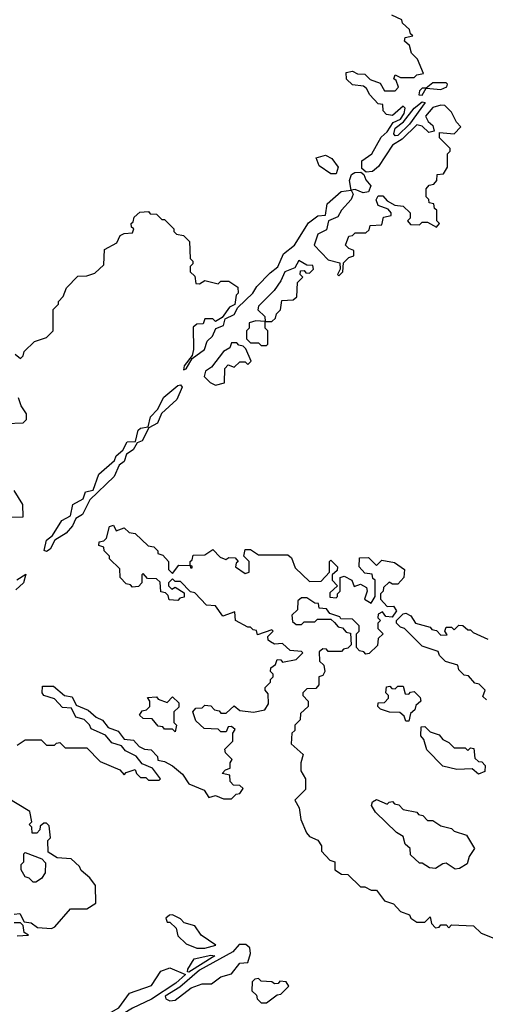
# Model space of a CAD drawing. Extents: x 2668140 to 2765664, y 823621 to 955240.
# Tile 254 of 256: x 2698465 to 2700201, y 888004 to 891675. Entities that reach past the tile are written whole.
import ezdxf

# ---------------------------------------------------------------- set-up
doc = ezdxf.new("R2010")
doc.units = 0

msp = doc.modelspace()

# ---------------------------------------------------------------- linework, layer by layer
at = {"layer": '0CON02XD'}
for points in [[(2698448.3, 890428.3), (2698467.5, 890412.5), (2698478.3, 890421.7), (2698481.7, 890438.3), (2698520, 890475), (2698565, 890490), (2698590, 890515), (2698590, 890595), (2698610, 890615), (2698610, 890625), (2698627, 890643), (2698640, 890675), (2698681.7, 890718.3), (2698715, 890720), (2698745, 890730), (2698778.3, 890761.7), (2698781.7, 890818.3), (2698826.7, 890843.3), (2698840, 890870), (2698855, 890877.5), (2698885, 890880), (2698890, 890895), (2698881.7, 890901.7), (2698880, 890915), (2698888.3, 890921.7), (2698891.7, 890938.3), (2698912.5, 890957.5), (2698945, 890960), (2698951.7, 890951.7), (2698975, 890950), (2698995, 890930), (2699005, 890930), (2699040, 890895), (2699040, 890885), (2699050, 890875), (2699075, 890870), (2699098.3, 890848.3), (2699100, 890785), (2699110, 890775), (2699110, 890765), (2699100, 890755), (2699100, 890735), (2699118.3, 890718.3), (2699121.7, 890691.7), (2699135, 890690), (2699155, 890702.5), (2699205, 890690), (2699215, 890700), (2699245, 890700), (2699278.3, 890678.3), (2699280, 890655), (2699272.5, 890647.5), (2699267, 890613), (2699247, 890603), (2699220, 890565), (2699195, 890550), (2699185, 890560), (2699155, 890560), (2699148.3, 890541.7), (2699125, 890540), (2699111.7, 890528.3), (2699112.5, 890445), (2699107.5, 890422.5), (2699077.5, 890385), (2699075, 890370), (2699085, 890373.8), (2699107.5, 890412.5), (2699154, 890445), (2699163.8, 890476.2), (2699183.3, 890495), (2699195.8, 890524.2), (2699225.3, 890534.7), (2699230.7, 890559.3), (2699265, 890576.2), (2699277.7, 890602.3), (2699334.2, 890655), (2699349.5, 890680.5), (2699398.5, 890731.5), (2699426.7, 890753.3), (2699448.3, 890801.7), (2699488.9, 890835), (2699542.1, 890917.9), (2699576.1, 890943.9), (2699605, 890946.2), (2699610.9, 890989.1), (2699663.3, 891035), (2699700, 891040), (2699707.5, 891025), (2699700, 891005), (2699664, 890965), (2699650.5, 890939.5), (2699616.7, 890925), (2699608.8, 890891.2), (2699576.2, 890875), (2699563.3, 890835), (2699615, 890780), (2699658.3, 890768.3), (2699660, 890745), (2699650, 890725), (2699655, 890720), (2699670, 890735), (2699671.7, 890768.3), (2699691.7, 890788.3), (2699710, 890795), (2699710, 890815), (2699691.7, 890821.7), (2699680, 890835), (2699691.7, 890868.3), (2699705, 890870), (2699715, 890880), (2699755, 890880), (2699768.3, 890891.7), (2699771.7, 890908.3), (2699815, 890910), (2699821.7, 890938.3), (2699850, 890945), (2699850, 890955), (2699838.3, 890968.3), (2699801.7, 890981.7), (2699793.3, 891003.3), (2699801.7, 891018.3), (2699818.8, 891018.8), (2699835, 891000), (2699863, 890983), (2699895, 890980), (2699920, 890955), (2699920, 890935), (2699910, 890925), (2699921.7, 890911.7), (2699955, 890910), (2699965, 890920), (2699985, 890920), (2700018.3, 890901.7), (2700030, 890915), (2700020, 890925), (2700020, 890965), (2700011.7, 890971.7), (2700008.3, 890988.3), (2699991.7, 890991.7), (2699990, 891005), (2699980, 891015), (2699980, 891045), (2699991.7, 891058.3), (2700008.3, 891061.7), (2700020, 891075), (2700021.7, 891098.3), (2700045, 891100), (2700060, 891125), (2700060, 891175), (2700070, 891185), (2700070, 891195), (2700030, 891235), (2700030, 891255), (2700085, 891250), (2700110, 891275), (2700093, 891293), (2700075, 891330), (2700050, 891355), (2700035, 891356.7), (2700005, 891347.5), (2699977.5, 891315), (2699987.5, 891295), (2700005, 891280), (2700010, 891260), (2699990, 891255), (2699965, 891277.5), (2699945, 891282.5), (2699890.8, 891229.2), (2699855, 891206.7), (2699802.2, 891127.8), (2699780.5, 891109.5), (2699757, 891107), (2699740.5, 891120.5), (2699740.6, 891149.4), (2699777.1, 891175), (2699812.7, 891237.3), (2699835, 891256.7), (2699857.7, 891292.3), (2699885, 891304.4), (2699898.6, 891325), (2699902.5, 891345), (2699895, 891352.5), (2699855, 891317.5), (2699831.7, 891321.7), (2699820, 891335), (2699818.3, 891358.3), (2699801.7, 891361.7), (2699770, 891395), (2699758.3, 891418.3), (2699747, 891427), (2699705, 891432.5), (2699683.6, 891453.6), (2699681.7, 891478.3), (2699705, 891482.5), (2699723.6, 891473.6), (2699751.7, 891471.7), (2699771.7, 891451.7), (2699808.3, 891438.3), (2699825, 891410), (2699865, 891410), (2699877, 891423), (2699868.3, 891448.3), (2699860, 891455), (2699865, 891470), (2699885, 891460), (2699935, 891460), (2699945, 891470), (2699970, 891475), (2699948.3, 891528.3), (2699925, 891550), (2699918.3, 891578.3), (2699900, 891595), (2699901.7, 891608.3), (2699930, 891615), (2699921.7, 891621.7), (2699918.3, 891638.3), (2699891.7, 891661.7), (2699890, 891675), (2699851.7, 891691.7)], [(2699965, 891394.2), (2699980, 891420), (2700035, 891414.3), (2700057.5, 891425), (2700060, 891435), (2700055, 891440), (2700005, 891440), (2699980, 891420), (2699965, 891420), (2699955, 891410), (2699952.5, 891395), (2699965, 891394.2)], [(2699865, 891241.5), (2699859.1, 891249.1), (2699865, 891271.1), (2699896.1, 891293.9), (2699935, 891345.7), (2699965, 891368.6), (2699976, 891366), (2699918.5, 891285), (2699875, 891242.7), (2699865, 891241.5)], [(2699645, 891100), (2699625, 891100), (2699580.7, 891130.7), (2699570, 891160), (2699605, 891170), (2699628, 891158), (2699652.5, 891125), (2699645, 891100)], [(2699745, 891030), (2699715, 891042.5), (2699700, 891040), (2699694.4, 891075), (2699701.7, 891098.3), (2699714.1, 891105.9), (2699736.7, 891106.7), (2699748, 891098), (2699755, 891077.5), (2699773.3, 891055), (2699765, 891033.3), (2699745, 891030)], [(2699385, 890460), (2699390, 890465), (2699390, 890515), (2699380, 890525), (2699380, 890550), (2699405, 890550), (2699418.3, 890561.7), (2699421.7, 890578.3), (2699437, 890593), (2699441.7, 890628.3), (2699485, 890630), (2699498.3, 890641.7), (2699500, 890695), (2699520, 890715), (2699510, 890725), (2699511.7, 890738.3), (2699525, 890740), (2699531.7, 890731.7), (2699545, 890730), (2699560, 890745), (2699558.3, 890758.3), (2699535, 890760), (2699505, 890776.7), (2699490, 890750), (2699453.3, 890735), (2699438.8, 890701.2), (2699414, 890666), (2699355, 890607.5), (2699353, 890593), (2699378.3, 890568.3), (2699380, 890550), (2699345, 890552.5), (2699320, 890545), (2699320, 890525), (2699310, 890515), (2699310, 890485), (2699325, 890470), (2699355, 890470), (2699365, 890460), (2699385, 890460)], [(2699195, 890312.5), (2699228.3, 890321.7), (2699230, 890375), (2699241.7, 890388.3), (2699265, 890380), (2699285, 890400), (2699305, 890400), (2699315, 890390), (2699328.3, 890401.7), (2699308.3, 890448.3), (2699298.3, 890458.3), (2699281.7, 890461.7), (2699275, 890470), (2699255, 890470), (2699248.3, 890451.7), (2699225, 890437.5), (2699180, 890380), (2699157.5, 890365), (2699152.5, 890345), (2699175, 890322.5), (2699195, 890312.5)], [(2698565, 889692.5), (2698556.7, 889696.7), (2698564.4, 889735), (2698587.9, 889752.1), (2698621.7, 889808.3), (2698654.3, 889825.7), (2698662.5, 889867.5), (2698701.4, 889888.6), (2698710, 889915), (2698738.9, 889921.1), (2698759.8, 889980.2), (2698818.9, 890031.1), (2698825, 890048.8), (2698849.5, 890070.5), (2698865, 890100.8), (2698897, 890103), (2698907.1, 890145), (2698915, 890151.9), (2698943.3, 890156.7), (2698952.5, 890195), (2698978.2, 890221.8), (2699002.5, 890267.5), (2699055, 890310.8), (2699065, 890313.3), (2699071.2, 890305), (2699050.5, 890259.5), (2698993.1, 890206.9), (2698979.1, 890170.9), (2698946.1, 890153.9), (2698921.2, 890105), (2698903, 890097), (2698888.5, 890071.5), (2698863.3, 890055), (2698855, 890027.5), (2698836, 890014), (2698817.5, 889972.5), (2698726.7, 889885), (2698699.4, 889830.6), (2698674, 889816), (2698662.1, 889787.9), (2698638.8, 889761.2), (2698596.2, 889735), (2698578.6, 889701.4), (2698565, 889692.5)], [(2698415, 890170), (2698478.3, 890171.7), (2698490, 890185), (2698490, 890205), (2698470, 890235), (2698460, 890265)], [(2698435, 889820), (2698478.3, 889821.7), (2698477, 889867), (2698445, 889920)], [(2698455, 888970), (2698485, 888990), (2698545, 888990), (2698565, 888970), (2698595, 888970), (2698601.7, 888978.3), (2698615, 888980), (2698635, 888960), (2698715, 888960), (2698765, 888910), (2698838.3, 888878.3), (2698855, 888860), (2698861.7, 888868.3), (2698895, 888880), (2698900, 888865), (2698915, 888850), (2698935, 888850), (2698945, 888840), (2698985, 888840), (2698990, 888845), (2698960, 888885), (2698921.2, 888901.2), (2698899.3, 888929.3), (2698858.8, 888948.8), (2698845, 888967.5), (2698808.8, 888978.8), (2698785, 889007.5), (2698731.2, 889031.2), (2698725, 889046.7), (2698705.8, 889065.8), (2698674.2, 889074.2), (2698658.3, 889108.3), (2698625, 889110.8), (2698595, 889143.3), (2698555.6, 889155.6), (2698549.2, 889165), (2698550, 889190), (2698590.7, 889190.7), (2698632.5, 889155), (2698660, 889150), (2698675, 889120), (2698720.7, 889100.7), (2698750, 889075), (2698773.3, 889063.3), (2698795, 889036.7), (2698832.3, 889022.3), (2698855, 888992.5), (2698888.8, 888988.8), (2698910, 888965), (2698930, 888955), (2698955, 888952.5), (2698978.3, 888928.3), (2698980, 888915), (2699005, 888910), (2699035, 888893.3), (2699072.4, 888862.4), (2699096.1, 888826.1), (2699152.3, 888802.3), (2699170, 888775), (2699195, 888783.3), (2699225, 888770), (2699255, 888770), (2699271.7, 888788.3), (2699285, 888790), (2699298.3, 888808.3), (2699285, 888820), (2699261.7, 888821.7), (2699250, 888835), (2699248.3, 888858.3), (2699220, 888865), (2699231.7, 888878.3), (2699250, 888885), (2699250, 888905), (2699257, 888917), (2699231.7, 888941.7), (2699230, 888955), (2699260, 888985), (2699260, 889015), (2699268.3, 889028.3), (2699255, 889040), (2699241.7, 889038.3), (2699235, 889020), (2699215, 889020), (2699205, 889030), (2699153, 889033), (2699121.7, 889061.7), (2699110, 889095), (2699121.7, 889108.3), (2699145, 889110), (2699155, 889120), (2699177.5, 889117.5), (2699191.7, 889101.7), (2699208.3, 889098.3), (2699215, 889090), (2699235, 889090), (2699265, 889117.5), (2699285, 889100), (2699336.7, 889093.3), (2699378.3, 889101.7), (2699392.5, 889125), (2699391.7, 889161.7), (2699380, 889175), (2699380, 889185), (2699400, 889205), (2699400, 889215), (2699410, 889225), (2699410, 889235), (2699400, 889245), (2699401.7, 889258.3), (2699418.3, 889271.7), (2699425, 889290), (2699438.3, 889288.3), (2699445, 889280), (2699495, 889290), (2699520, 889315), (2699515, 889320), (2699473, 889323), (2699445, 889350), (2699415, 889347.5), (2699400, 889355), (2699391.7, 889361.7), (2699390, 889375), (2699410, 889395), (2699405, 889400), (2699351.7, 889381.7), (2699348.3, 889398.3), (2699335, 889400), (2699325, 889410), (2699315, 889410), (2699270, 889435), (2699267.5, 889467.5), (2699221.7, 889451.7), (2699195, 889490), (2699161.7, 889491.7), (2699118.3, 889538.3), (2699101.7, 889541.7), (2699065, 889580), (2699045, 889580), (2699035, 889590), (2699020, 889575), (2699020, 889565), (2699031.7, 889551.7), (2699045, 889560), (2699078.3, 889538.3), (2699078.3, 889521.7), (2699061.7, 889518.3), (2699055, 889510), (2699021.7, 889511.7), (2699018.3, 889528.3), (2699008.3, 889538.3), (2698991.7, 889541.7), (2698988.3, 889578.3), (2698975, 889590), (2698941.7, 889591.7), (2698925, 889610), (2698920, 889605), (2698920, 889575), (2698908.3, 889561.7), (2698885, 889560), (2698878.3, 889568.3), (2698861.7, 889571.7), (2698840, 889595), (2698838.3, 889628.3), (2698800, 889665), (2698800, 889675), (2698780, 889695), (2698778.3, 889708.3), (2698760, 889715), (2698761.7, 889728.3), (2698778.3, 889731.7), (2698788.3, 889741.7), (2698800, 889785), (2698815, 889790), (2698825, 889770), (2698855, 889780), (2698873, 889763), (2698895, 889760), (2698943.6, 889713.6), (2698965, 889710), (2698980, 889695)], [(2698980, 889695), (2698980, 889685), (2698998.3, 889678.3), (2699020, 889655), (2699020, 889625), (2699035, 889610), (2699058.3, 889641.7), (2699100, 889640), (2699101.7, 889631.7), (2699108.3, 889631.7), (2699108.3, 889638.3), (2699100, 889640), (2699100, 889655), (2699108.3, 889661.7), (2699111.7, 889678.3), (2699155, 889680), (2699185, 889700), (2699211.7, 889671.7), (2699233, 889663), (2699245, 889670), (2699268.3, 889668.3), (2699280, 889655), (2699271.7, 889648.3), (2699270, 889635), (2699305, 889610), (2699320, 889615), (2699320, 889655), (2699300, 889675), (2699305, 889700), (2699325, 889700), (2699355, 889680), (2699465, 889680), (2699478.3, 889668.3), (2699491.7, 889631.7), (2699545, 889580), (2699588.3, 889581.7), (2699620, 889615), (2699620, 889655), (2699625, 889660), (2699650, 889635), (2699648.3, 889621.7), (2699630, 889605), (2699630, 889585), (2699650, 889565), (2699621.7, 889538.3), (2699621.7, 889521.7), (2699645, 889520), (2699650, 889525), (2699650, 889535), (2699660, 889545), (2699660, 889595), (2699675, 889600), (2699702.5, 889585), (2699711.7, 889561.7), (2699735, 889570), (2699758.3, 889558.3), (2699760, 889545), (2699750, 889515), (2699775, 889500), (2699790, 889525), (2699790, 889585), (2699781.7, 889591.7), (2699778.3, 889608.3), (2699751.7, 889611.7), (2699730, 889635), (2699731.7, 889668.3), (2699765, 889670), (2699795, 889640), (2699815, 889660), (2699861.7, 889651.7), (2699900, 889625), (2699897.5, 889595), (2699875, 889570), (2699855, 889570), (2699841.7, 889578.3), (2699821.7, 889558.3), (2699820, 889545), (2699810, 889535), (2699810, 889515), (2699835, 889487.5), (2699858.8, 889488.8), (2699869.3, 889470.7), (2699853, 889447), (2699830, 889450), (2699817.5, 889467.5), (2699801.7, 889458.3), (2699800, 889445), (2699810, 889435), (2699800, 889425), (2699800, 889405), (2699820, 889385), (2699801.7, 889368.3), (2699798.3, 889341.7), (2699768.3, 889311.7), (2699755, 889310), (2699748.3, 889318.3), (2699731.7, 889321.7), (2699720, 889335), (2699720, 889385), (2699730, 889395), (2699730, 889415), (2699718.3, 889428.3), (2699705, 889440), (2699661.7, 889441.7), (2699658.3, 889448.3), (2699621.7, 889461.7), (2699608.3, 889478.3), (2699581.7, 889481.7), (2699578.3, 889498.3), (2699565, 889500), (2699535, 889520), (2699515, 889520), (2699501.7, 889508.3), (2699500, 889475), (2699480, 889455), (2699481.7, 889431.7), (2699495, 889420), (2699515, 889420), (2699525, 889430), (2699565, 889430), (2699575, 889440), (2699625, 889440), (2699638.3, 889428.3), (2699651.7, 889411.7), (2699668.3, 889408.3), (2699681.7, 889391.7), (2699698.3, 889388.3), (2699700, 889345), (2699688.3, 889331.7), (2699671.7, 889328.3), (2699665, 889320), (2699615, 889320), (2699608.3, 889328.3), (2699595, 889330), (2699581.7, 889318.3), (2699583, 889283), (2699598.3, 889268.3), (2699602.5, 889245), (2699595, 889230), (2699580, 889225), (2699580, 889195), (2699568.3, 889181.7), (2699535, 889180), (2699520, 889165), (2699520, 889155), (2699540, 889135), (2699540, 889115), (2699511.7, 889088.3), (2699510, 889065), (2699490, 889045), (2699490, 889025), (2699480, 889015), (2699477.5, 888975), (2699521.2, 888935), (2699512.5, 888905), (2699512.5, 888875), (2699530, 888845), (2699530, 888805), (2699490, 888765), (2699507, 888737), (2699513, 888693), (2699533.6, 888643.6), (2699545, 888630), (2699576.4, 888616.4), (2699590, 888595), (2699590, 888575), (2699621.7, 888541.7), (2699640, 888535), (2699640, 888505), (2699665, 888490), (2699688.3, 888488.3), (2699735, 888442.5), (2699751.7, 888441.7), (2699775, 888430), (2699795, 888430), (2699825, 888390), (2699858.3, 888378.3), (2699885, 888350), (2699918.3, 888338.3), (2699922.5, 888325), (2699945, 888310), (2699975, 888310), (2699995, 888330), (2700000, 888305), (2700015, 888290), (2700028.3, 888291.7), (2700035, 888300), (2700055, 888300), (2700065, 888290), (2700075, 888300), (2700157, 888297), (2700185, 888270), (2700238.3, 888248.3)], [(2698453.8, 889586.2), (2698487.5, 889607.5), (2698478.8, 889575), (2698450.3, 889549.7)], [(2700205, 889140), (2700191.7, 889151.7), (2700200, 889175), (2700178.3, 889198.3), (2700161.7, 889201.7), (2700138.3, 889228.3), (2700121.7, 889231.7), (2700101.7, 889251.7), (2700098.3, 889268.3), (2700051.7, 889281.7), (2700030, 889305), (2700025, 889320), (2699965, 889340), (2699900, 889405), (2699885, 889410), (2699870, 889425), (2699870, 889435), (2699895, 889460), (2699905, 889462.5), (2699923, 889453), (2699940, 889425), (2699995, 889410), (2700001.7, 889401.7), (2700018.3, 889398.3), (2700035, 889380), (2700058.3, 889381.7), (2700050, 889395), (2700055, 889410), (2700075, 889410), (2700085, 889400), (2700101.7, 889418.3), (2700117, 889417), (2700135, 889400), (2700145, 889400), (2700155, 889390), (2700210, 889365)], [(2699915, 889060), (2699905, 889060), (2699898.3, 889078.3), (2699881.7, 889091.7), (2699843, 889093), (2699810, 889105), (2699800, 889115), (2699801.7, 889128.3), (2699825, 889130), (2699840, 889145), (2699840, 889155), (2699830, 889165), (2699831.7, 889188.3), (2699845, 889190), (2699851.7, 889181.7), (2699865, 889180), (2699875, 889190), (2699895, 889190), (2699901.7, 889161.7), (2699915, 889160), (2699921.7, 889168.3), (2699935, 889170), (2699958.3, 889148.3), (2699960, 889135), (2699941.7, 889118.3), (2699938.3, 889101.7), (2699921.7, 889088.3), (2699915, 889060)], [(2699045, 889020), (2699035, 889030), (2699005, 889030), (2698998.3, 889038.3), (2698981.7, 889041.7), (2698958.3, 889068.3), (2698925, 889070), (2698911.7, 889081.7), (2698921.7, 889098.3), (2698938.3, 889101.7), (2698950, 889115), (2698950, 889135), (2698941.7, 889148.3), (2698975, 889150), (2698981.7, 889141.7), (2699015, 889130), (2699035, 889150), (2699058.3, 889128.3), (2699058.3, 889111.7), (2699040, 889095), (2699040, 889055), (2699050, 889045), (2699045, 889020)], [(2700175, 888862.5), (2700151.7, 888881.7), (2700095, 888880), (2700041.7, 888891.7), (2699983, 888953), (2699971.7, 888991.7), (2699960, 889005), (2699961.7, 889038.3), (2699975, 889040), (2699995, 889020), (2700028.3, 889008.3), (2700041.7, 888991.7), (2700065, 888980), (2700085, 888960), (2700125, 888960), (2700135, 888950), (2700145, 888960), (2700158.3, 888958.3), (2700161.7, 888921.7), (2700175, 888910), (2700188.3, 888908.3), (2700200, 888895), (2700198.3, 888871.7), (2700175, 888862.5)], [(2698445, 888340), (2698465, 888342.5), (2698481.7, 888311.7), (2698507.7, 888307.7), (2698530.8, 888290.8), (2698583, 888287), (2698596.4, 888293.6), (2698655, 888360), (2698715, 888360), (2698748.3, 888381.7), (2698747, 888447), (2698726.4, 888476.4), (2698693.6, 888503.6), (2698688.3, 888518.3), (2698657, 888547), (2698605, 888550), (2698571.7, 888571.7), (2698570, 888615), (2698580, 888625), (2698575, 888670), (2698565, 888680), (2698555, 888680), (2698541.7, 888668.3), (2698540, 888655), (2698528.3, 888641.7), (2698511.7, 888641.7), (2698510, 888665), (2698500, 888675), (2698510, 888685), (2698503, 888723), (2698415, 888776.2)], [(2700088.3, 888508.3), (2700055, 888530), (2700041.7, 888528.3), (2700015, 888510), (2699993, 888513), (2699965, 888530), (2699955, 888530), (2699921.7, 888561.7), (2699920, 888585), (2699901.7, 888601.7), (2699895, 888630), (2699870, 888645), (2699790.7, 888720.7), (2699776.7, 888745), (2699780.7, 888759.3), (2699795, 888767.5), (2699835, 888750), (2699841.7, 888758.3), (2699855, 888760), (2699861.7, 888751.7), (2699878.3, 888748.3), (2699895, 888730), (2699945, 888720), (2699951.7, 888711.7), (2699968.3, 888708.3), (2699985, 888690), (2700005, 888690), (2700035, 888670), (2700075, 888660), (2700085, 888650), (2700130, 888635), (2700160, 888585), (2700140, 888555), (2700132.5, 888527.5), (2700105, 888510), (2700088.3, 888508.3)], [(2698525, 888460), (2698515, 888460), (2698500, 888475), (2698485, 888480), (2698470, 888505), (2698470, 888525), (2698480, 888535), (2698480, 888565), (2698485, 888570), (2698547, 888547), (2698561.7, 888531.7), (2698560, 888495), (2698546.4, 888473.6), (2698525, 888460)], [(2699125, 888213.3), (2699155, 888213.8), (2699196.7, 888225), (2699142, 888262), (2699117.3, 888297.3), (2699077.5, 888307.5), (2699065, 888322.5), (2699035, 888337.5), (2699023, 888337), (2699010, 888325), (2699015, 888310), (2699025, 888310), (2699048.3, 888288.3), (2699055, 888260), (2699085, 888230), (2699125, 888213.3)], [(2698455, 888260), (2698498.3, 888261.7), (2698481.7, 888271.7), (2698477.5, 888297.5), (2698467.5, 888307.5), (2698445, 888307.5)], [(2699025, 888017.5), (2699045, 888020), (2699104.1, 888065.9), (2699145, 888080), (2699180, 888080), (2699215, 888106.7), (2699255, 888117.5), (2699285, 888157.5), (2699315, 888160), (2699325.9, 888194.1), (2699323.3, 888215), (2699307.5, 888227.5), (2699283, 888227), (2699260, 888200), (2699135, 888131.8), (2699061.4, 888068.6), (2699007.5, 888035), (2699010, 888025), (2699025, 888017.5)], [(2699095, 888124.2), (2699090, 888125), (2699092, 888135), (2699115, 888173.3), (2699178, 888188), (2699192.5, 888185), (2699095, 888124.2)], [(2698755, 887901.4), (2698742.6, 887902.6), (2698733, 887913), (2698743.1, 887926.9), (2698780.5, 887959.5), (2698835, 887991.2), (2698874.4, 888045.6), (2698956.2, 888075), (2698991.7, 888128.3), (2699025, 888140), (2699082.5, 888115), (2699046.5, 888083.5), (2698956.7, 888023.3), (2698885, 887990.5), (2698850.9, 887969.1), (2698828.8, 887941.2), (2698755, 887901.4)], [(2699385, 888010), (2699425, 888040), (2699438.3, 888041.7), (2699468.3, 888071.7), (2699458.3, 888088.3), (2699435, 888090), (2699428.3, 888081.7), (2699415, 888080), (2699405, 888087.5), (2699365, 888090), (2699355, 888100), (2699341.7, 888098.3), (2699331.7, 888088.3), (2699330, 888055), (2699348.3, 888038.3), (2699350, 888025), (2699365, 888010), (2699385, 888010)]]:
    msp.add_lwpolyline(points, dxfattribs=at)

doc.saveas('drawing.dxf')
